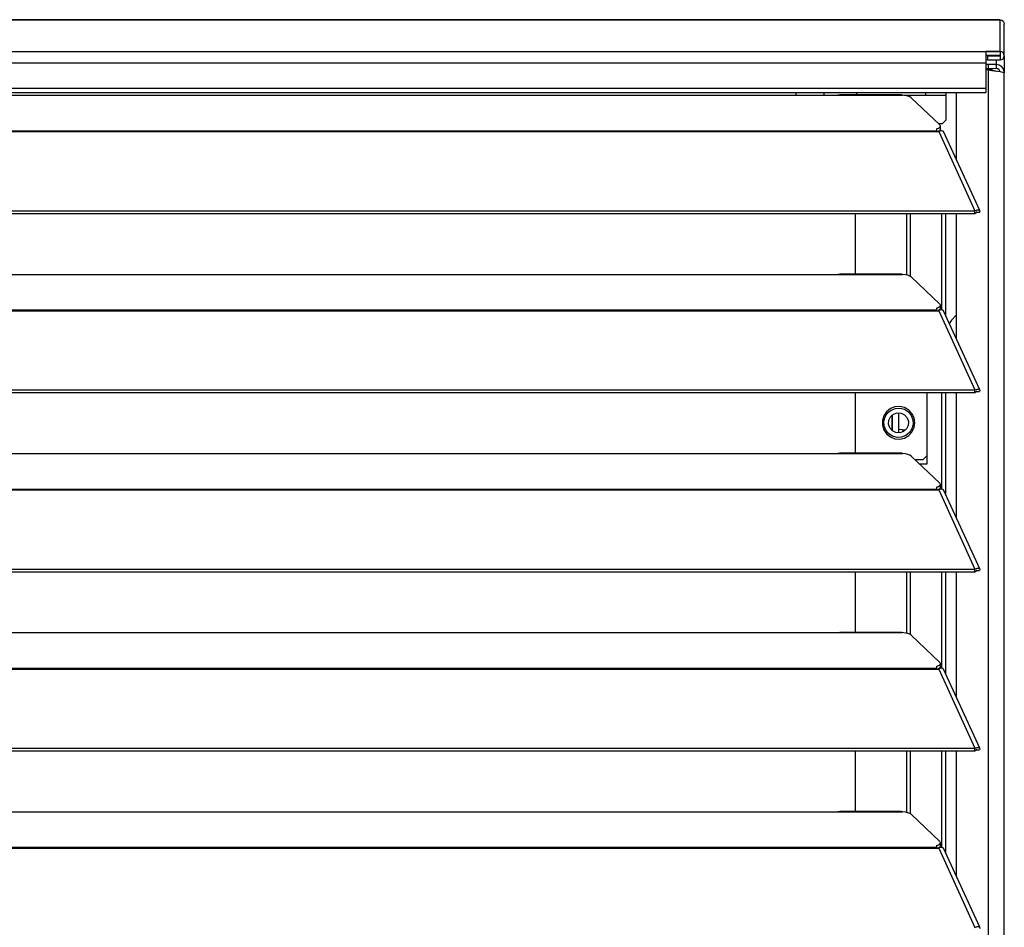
# Model space of a CAD drawing. Header units: millimetres. Extents: x 0 to 39025, y -31299 to 8400.
# Tile 187 of 209: x 15632 to 15873, y 2462 to 2684. Entities that reach past the tile are written whole.
import ezdxf

# ---------------------------------------------------------------- set-up
doc = ezdxf.new("R2010")
doc.units = ezdxf.units.MM

# ---------------------------------------------------------------- blocks, each defined once
blk = doc.blocks.new('*U96')
at = {"lineweight": 25}
for points in [[(1148.95, 902.8), (1148.95, 902.8), (1.05, 902.8), (1.05, 902.8)], [(1.05, 902.8), (1.05, 902.8), (1148.95, 902.8), (1148.95, 902.8)], [(1148.95, 902.8), (1148.95, 902.8), (1148.95, 902.78), (1148.95, 902.78)], [(1148.95, 895.02), (1148.95, 895.02), (1148.95, 902.78), (1148.95, 902.78)], [(1150, 893.97), (1150, 893.97), (1150, 901.72), (1150, 901.72)], [(1.05, 895.02), (1.05, 895.02), (1148.95, 895.02), (1148.95, 895.02)], [(1148.95, 895.02), (1148.95, 895.02), (1145.5, 895.02), (1145.5, 895.02)], [(1148.95, 895.02), (1148.95, 895.02), (1148.95, 894.02), (1148.95, 894.02)], [(1145.5, 892.11), (1145.5, 892.11), (4.5, 892.11), (4.5, 892.11)], [(1148.95, 894.02), (1148.95, 894.02), (1145.5, 894.02), (1145.5, 894.02)], [(1145.85, 893.92), (1145.85, 893.92), (1145.5, 893.93), (1145.5, 893.93)], [(1145.85, 892.91), (1145.85, 892.91), (1145.5, 892.92), (1145.5, 892.92)], [(1145.5, 892.11), (1145.5, 892.11), (1145.5, 885.96), (1145.5, 885.96)], [(1146.09, 891.79), (1146.09, 891.79), (1145.5, 891.83), (1145.5, 891.83)], [(1145.85, 893.92), (1145.85, 893.92), (1145.85, 892.91), (1145.85, 892.91)], [(1145.85, 893.92), (1145.85, 893.92), (1148.95, 893.92), (1148.95, 893.92)], [(1145.85, 892.91), (1145.85, 892.91), (1148.95, 892.91), (1148.95, 892.91)], [(1148, 891.79), (1148, 891.79), (1146.09, 891.79), (1146.09, 891.79)], [(1146.09, 890.78), (1146.09, 890.78), (1146.09, 891.79), (1146.09, 891.79)], [(1148, 892.91), (1148, 892.91), (1148, 891.79), (1148, 891.79)], [(1148, 891.79), (1148, 891.79), (1148, 890.79), (1148, 890.79)], [(1148.95, 893.92), (1148.95, 893.92), (1148.95, 894.02), (1148.95, 894.02)], [(1148.95, 893.92), (1148.95, 893.92), (1148.95, 892.91), (1148.95, 892.91)], [(1150, 893.97), (1150, 893.97), (1150, 889.79), (1150, 889.79)], [(1146.09, 890.78), (1146.09, 890.78), (1145.5, 890.83), (1145.5, 890.83)], [(1147.05, 890.48), (1147.05, 890.48), (1145.5, 890.59), (1145.5, 890.59)], [(1146.09, 890.48), (1146.09, 890.48), (1145.5, 890.52), (1145.5, 890.52)], [(1148, 890.79), (1148, 890.79), (1146.09, 890.78), (1146.09, 890.78)], [(1146.09, 890.48), (1146.09, 890.48), (1147.05, 890.48), (1147.05, 890.48)], [(1146.09, 16.6), (1146.09, 16.6), (1146.09, 890.48), (1146.09, 890.48)], [(1147.99, 890.18), (1147.99, 890.18), (1147.99, 890.18), (1147.99, 890.18)], [(1150, 16.6), (1150, 16.6), (1150, 889.79), (1150, 889.79)], [(4.5, 885.96), (4.5, 885.96), (1145.5, 885.96), (1145.5, 885.96)], [(4.5, 884.91), (4.5, 884.91), (1145.5, 884.91), (1145.5, 884.91)], [(1098.95, 884.27), (1098.95, 884.27), (1098.95, 884.91), (1098.95, 884.91)], [(1138.25, 868.35), (1138.25, 868.35), (1138.25, 884.91), (1138.25, 884.91)], [(840, 884.27), (840, 884.27), (1108, 884.27), (1108, 884.27)], [(1105.75, 884.27), (1105.75, 884.27), (1108, 884.27), (1108, 884.27)], [(1108, 884.27), (1108, 884.27), (1125, 884.27), (1125, 884.27)], [(1124.76, 884.35), (1124.76, 884.35), (1109.65, 884.35), (1109.65, 884.35)], [(1125.36, 884.27), (1125.36, 884.27), (1130.75, 884.27), (1130.75, 884.27)], [(1127.16, 883.65), (1127.16, 883.65), (1134.15, 876.97), (1134.15, 876.97)], [(1130.75, 884.27), (1130.75, 884.27), (1135.75, 884.27), (1135.75, 884.27)], [(1135.75, 878.24), (1135.75, 878.24), (1135.75, 884.27), (1135.75, 884.27)], [(1134.75, 877.23), (1134.75, 877.23), (1135.75, 878.24), (1135.75, 878.24)], [(16.21, 875.56), (16.21, 875.56), (1133.33, 875.56), (1133.33, 875.56)], [(16.21, 875.34), (16.21, 875.34), (1133.33, 875.34), (1133.33, 875.34)], [(1133.33, 875.99), (1133.33, 875.99), (1133.33, 875.56), (1133.33, 875.56)], [(1133.33, 875.34), (1133.33, 875.34), (1133.89, 875.34), (1133.89, 875.34)], [(1133.81, 875.34), (1133.81, 875.34), (1133.77, 875.38), (1133.77, 875.38)], [(1134.75, 877.23), (1134.75, 877.23), (1133.87, 877.23), (1133.87, 877.23)], [(1133.89, 875.34), (1133.89, 875.34), (1142.8, 855.91), (1142.8, 855.91)], [(1133.89, 875.34), (1133.89, 875.34), (1133.89, 875.34), (1133.89, 875.34)], [(1133.89, 875.34), (1133.89, 875.34), (1133.89, 875.34), (1133.89, 875.34)], [(1134.39, 875.51), (1134.39, 875.51), (1134.21, 875.68), (1134.21, 875.68)], [(1134.3, 875.91), (1134.3, 875.91), (1134.3, 876.68), (1134.3, 876.68)], [(1143.96, 855.93), (1143.96, 855.93), (1135.06, 875.32), (1135.06, 875.32)], [(7.21, 855.91), (7.21, 855.91), (1142.79, 855.91), (1142.79, 855.91)], [(1142.8, 855.91), (1142.8, 855.91), (1142.79, 855.91), (1142.79, 855.91)], [(1142.79, 855.25), (1142.79, 855.25), (1142.79, 855.91), (1142.79, 855.91)], [(1142.8, 855.26), (1142.8, 855.26), (1142.8, 855.91), (1142.8, 855.91)], [(1143.19, 855.57), (1143.19, 855.57), (1143.13, 855.54), (1143.13, 855.54)], [(1143.13, 855.54), (1143.13, 855.54), (1143.89, 855.54), (1143.89, 855.54)], [(7.21, 855.25), (7.21, 855.25), (1142.79, 855.25), (1142.79, 855.25)], [(1113.49, 840.37), (1113.49, 840.37), (1113.49, 855.25), (1113.49, 855.25)], [(1126.04, 840.14), (1126.04, 840.14), (1126.04, 855.25), (1126.04, 855.25)], [(1126.99, 839.79), (1126.99, 839.79), (1126.99, 855.25), (1126.99, 855.25)], [(1134.66, 831.56), (1134.66, 831.56), (1134.66, 855.25), (1134.66, 855.25)], [(1135.61, 830.13), (1135.61, 830.13), (1135.61, 855.25), (1135.61, 855.25)], [(1138.25, 824.38), (1138.25, 824.38), (1138.25, 855.25), (1138.25, 855.25)], [(1142.8, 855.26), (1142.8, 855.26), (1142.79, 855.25), (1142.79, 855.25)], [(840, 840.29), (840, 840.29), (1108, 840.29), (1108, 840.29)], [(1108, 840.29), (1108, 840.29), (1125, 840.29), (1125, 840.29)], [(1124.76, 840.37), (1124.76, 840.37), (1109.65, 840.37), (1109.65, 840.37)], [(1127.16, 839.68), (1127.16, 839.68), (1134.15, 832.99), (1134.15, 832.99)], [(16.21, 831.59), (16.21, 831.59), (1133.33, 831.59), (1133.33, 831.59)], [(16.21, 831.36), (16.21, 831.36), (1133.33, 831.36), (1133.33, 831.36)], [(1133.33, 832.02), (1133.33, 832.02), (1133.33, 831.59), (1133.33, 831.59)], [(1133.33, 831.36), (1133.33, 831.36), (1133.89, 831.36), (1133.89, 831.36)], [(1133.81, 831.36), (1133.81, 831.36), (1133.77, 831.4), (1133.77, 831.4)], [(1133.89, 831.37), (1133.89, 831.37), (1133.89, 831.36), (1133.89, 831.36)], [(1133.89, 831.36), (1133.89, 831.36), (1133.89, 831.37), (1133.89, 831.37)], [(1133.89, 831.36), (1133.89, 831.36), (1142.8, 811.94), (1142.8, 811.94)], [(1134.39, 831.54), (1134.39, 831.54), (1134.21, 831.71), (1134.21, 831.71)], [(1134.3, 831.94), (1134.3, 831.94), (1134.3, 832.7), (1134.3, 832.7)], [(1143.96, 811.96), (1143.96, 811.96), (1135.06, 831.35), (1135.06, 831.35)], [(7.21, 811.93), (7.21, 811.93), (1142.79, 811.93), (1142.79, 811.93)], [(7.21, 811.28), (7.21, 811.28), (1142.79, 811.28), (1142.79, 811.28)], [(1113.49, 796.4), (1113.49, 796.4), (1113.49, 811.28), (1113.49, 811.28)], [(1131.04, 793.81), (1131.04, 793.81), (1131.04, 811.28), (1131.04, 811.28)], [(1134.66, 787.59), (1134.66, 787.59), (1134.66, 811.28), (1134.66, 811.28)], [(1135.61, 786.16), (1135.61, 786.16), (1135.61, 811.28), (1135.61, 811.28)], [(1138.25, 780.4), (1138.25, 780.4), (1138.25, 811.28), (1138.25, 811.28)], [(1142.8, 811.94), (1142.8, 811.94), (1142.79, 811.93), (1142.79, 811.93)], [(1142.79, 811.28), (1142.79, 811.28), (1142.79, 811.93), (1142.79, 811.93)], [(1142.8, 811.28), (1142.8, 811.28), (1142.79, 811.28), (1142.79, 811.28)], [(1142.8, 811.28), (1142.8, 811.28), (1142.8, 811.94), (1142.8, 811.94)], [(1143.19, 811.59), (1143.19, 811.59), (1143.13, 811.57), (1143.13, 811.57)], [(1143.13, 811.57), (1143.13, 811.57), (1143.89, 811.57), (1143.89, 811.57)], [(1122.5, 805.78), (1122.5, 805.78), (1122.5, 801.93), (1122.5, 801.93)], [(1122.5, 801.93), (1122.5, 801.93), (1122.5, 805.78), (1122.5, 805.78)], [(1124, 806.33), (1124, 806.33), (1124, 801.39), (1124, 801.39)], [(1124, 802.3), (1124, 802.3), (1125.79, 802.12), (1125.79, 802.12)], [(1125, 802.25), (1125, 802.25), (1125, 801.58), (1125, 801.58)], [(840, 796.32), (840, 796.32), (1108, 796.32), (1108, 796.32)], [(1108, 796.32), (1108, 796.32), (1125, 796.32), (1125, 796.32)], [(1124.76, 796.4), (1124.76, 796.4), (1109.65, 796.4), (1109.65, 796.4)], [(1127.16, 795.7), (1127.16, 795.7), (1134.15, 789.01), (1134.15, 789.01)], [(1130.04, 794.81), (1130.04, 794.81), (1131.04, 795.82), (1131.04, 795.82)], [(1130.04, 794.81), (1130.04, 794.81), (1128.09, 794.81), (1128.09, 794.81)], [(1129.14, 793.81), (1129.14, 793.81), (1131.04, 793.81), (1131.04, 793.81)], [(1133.33, 788.04), (1133.33, 788.04), (1133.33, 787.61), (1133.33, 787.61)], [(1134.3, 787.96), (1134.3, 787.96), (1134.3, 788.73), (1134.3, 788.73)], [(16.21, 787.61), (16.21, 787.61), (1133.33, 787.61), (1133.33, 787.61)], [(16.21, 787.39), (16.21, 787.39), (1133.33, 787.39), (1133.33, 787.39)], [(1133.33, 787.39), (1133.33, 787.39), (1133.89, 787.39), (1133.89, 787.39)], [(1133.81, 787.39), (1133.81, 787.39), (1133.77, 787.44), (1133.77, 787.44)], [(1133.89, 787.39), (1133.89, 787.39), (1142.8, 767.96), (1142.8, 767.96)], [(1134.39, 787.56), (1134.39, 787.56), (1134.21, 787.74), (1134.21, 787.74)], [(1143.96, 767.98), (1143.96, 767.98), (1135.06, 787.38), (1135.06, 787.38)], [(7.21, 767.96), (7.21, 767.96), (1142.79, 767.96), (1142.79, 767.96)], [(7.21, 767.31), (7.21, 767.31), (1142.79, 767.31), (1142.79, 767.31)], [(1113.49, 752.43), (1113.49, 752.43), (1113.49, 767.31), (1113.49, 767.31)], [(1126.04, 752.19), (1126.04, 752.19), (1126.04, 767.31), (1126.04, 767.31)], [(1126.99, 751.84), (1126.99, 751.84), (1126.99, 767.31), (1126.99, 767.31)], [(1134.66, 743.62), (1134.66, 743.62), (1134.66, 767.31), (1134.66, 767.31)], [(1135.61, 742.19), (1135.61, 742.19), (1135.61, 767.31), (1135.61, 767.31)], [(1138.25, 736.43), (1138.25, 736.43), (1138.25, 767.31), (1138.25, 767.31)], [(1142.8, 767.96), (1142.8, 767.96), (1142.79, 767.96), (1142.79, 767.96)], [(1142.79, 767.31), (1142.79, 767.31), (1142.79, 767.96), (1142.79, 767.96)], [(1142.8, 767.31), (1142.8, 767.31), (1142.79, 767.31), (1142.79, 767.31)], [(1142.8, 767.31), (1142.8, 767.31), (1142.8, 767.96), (1142.8, 767.96)], [(1143.19, 767.62), (1143.19, 767.62), (1143.13, 767.6), (1143.13, 767.6)], [(1143.13, 767.6), (1143.13, 767.6), (1143.89, 767.59), (1143.89, 767.59)], [(840, 752.35), (840, 752.35), (1108, 752.35), (1108, 752.35)], [(1108, 752.35), (1108, 752.35), (1125, 752.35), (1125, 752.35)], [(1124.76, 752.43), (1124.76, 752.43), (1109.65, 752.43), (1109.65, 752.43)], [(1127.16, 751.73), (1127.16, 751.73), (1134.15, 745.04), (1134.15, 745.04)], [(1134.3, 743.99), (1134.3, 743.99), (1134.3, 744.76), (1134.3, 744.76)], [(16.21, 743.64), (16.21, 743.64), (1133.33, 743.64), (1133.33, 743.64)], [(16.21, 743.42), (16.21, 743.42), (1133.33, 743.42), (1133.33, 743.42)], [(1133.33, 744.07), (1133.33, 744.07), (1133.33, 743.64), (1133.33, 743.64)], [(1133.33, 743.42), (1133.33, 743.42), (1133.89, 743.42), (1133.89, 743.42)], [(1133.81, 743.42), (1133.81, 743.42), (1133.77, 743.46), (1133.77, 743.46)], [(1133.89, 743.42), (1133.89, 743.42), (1142.8, 723.99), (1142.8, 723.99)], [(1134.39, 743.59), (1134.39, 743.59), (1134.21, 743.76), (1134.21, 743.76)], [(1143.96, 724.01), (1143.96, 724.01), (1135.06, 743.4), (1135.06, 743.4)], [(7.21, 723.99), (7.21, 723.99), (1142.79, 723.99), (1142.79, 723.99)], [(7.21, 723.33), (7.21, 723.33), (1142.79, 723.33), (1142.79, 723.33)], [(1113.49, 708.45), (1113.49, 708.45), (1113.49, 723.33), (1113.49, 723.33)], [(1126.04, 708.22), (1126.04, 708.22), (1126.04, 723.33), (1126.04, 723.33)], [(1126.99, 707.87), (1126.99, 707.87), (1126.99, 723.33), (1126.99, 723.33)], [(1134.66, 699.64), (1134.66, 699.64), (1134.66, 723.33), (1134.66, 723.33)], [(1135.61, 698.21), (1135.61, 698.21), (1135.61, 723.33), (1135.61, 723.33)], [(1138.25, 692.46), (1138.25, 692.46), (1138.25, 723.33), (1138.25, 723.33)], [(1142.8, 723.99), (1142.8, 723.99), (1142.79, 723.99), (1142.79, 723.99)], [(1142.79, 723.33), (1142.79, 723.33), (1142.79, 723.99), (1142.79, 723.99)], [(1142.8, 723.33), (1142.8, 723.33), (1142.79, 723.33), (1142.79, 723.33)], [(1142.8, 723.33), (1142.8, 723.33), (1142.8, 723.99), (1142.8, 723.99)], [(1143.19, 723.64), (1143.19, 723.64), (1143.13, 723.62), (1143.13, 723.62)], [(1143.13, 723.62), (1143.13, 723.62), (1143.89, 723.62), (1143.89, 723.62)], [(840, 708.37), (840, 708.37), (1108, 708.37), (1108, 708.37)], [(1108, 708.37), (1108, 708.37), (1125, 708.37), (1125, 708.37)], [(1124.76, 708.45), (1124.76, 708.45), (1109.65, 708.45), (1109.65, 708.45)], [(1127.16, 707.76), (1127.16, 707.76), (1134.15, 701.07), (1134.15, 701.07)], [(16.21, 699.67), (16.21, 699.67), (1133.33, 699.67), (1133.33, 699.67)], [(16.21, 699.44), (16.21, 699.44), (1133.33, 699.44), (1133.33, 699.44)], [(1133.33, 700.1), (1133.33, 700.1), (1133.33, 699.67), (1133.33, 699.67)], [(1133.33, 699.44), (1133.33, 699.44), (1133.89, 699.44), (1133.89, 699.44)], [(1133.81, 699.44), (1133.81, 699.44), (1133.77, 699.48), (1133.77, 699.48)], [(1133.89, 699.45), (1133.89, 699.45), (1133.89, 699.44), (1133.89, 699.44)], [(1133.89, 699.44), (1133.89, 699.44), (1133.89, 699.45), (1133.89, 699.45)], [(1133.89, 699.44), (1133.89, 699.44), (1142.8, 680.02), (1142.8, 680.02)], [(1134.39, 699.62), (1134.39, 699.62), (1134.21, 699.79), (1134.21, 699.79)], [(1134.3, 700.02), (1134.3, 700.02), (1134.3, 700.78), (1134.3, 700.78)], [(1143.96, 680.04), (1143.96, 680.04), (1135.06, 699.43), (1135.06, 699.43)]]:
    blk.add_open_spline(points, degree=3, dxfattribs=at)
for points, knots in [([(1148.95, 902.8), (1148.95, 902.8), (1148.95, 902.8), (1148.95, 902.8), (1148.95, 902.8), (1148.95, 902.8), (1148.95, 902.8)], [0, 0, 0, 0, 1, 1, 1, 2, 2, 2, 2]), ([(1148.95, 902.78), (1148.95, 902.78), (1149.35, 902.7), (1149.35, 902.7), (1149.35, 902.7), (1149.69, 902.47), (1149.69, 902.47), (1149.69, 902.47), (1149.92, 902.13), (1149.92, 902.13), (1149.92, 902.13), (1150, 901.72), (1150, 901.72)], [0, 0, 0, 0, 1, 1, 1, 2, 2, 2, 3, 3, 3, 4, 4, 4, 4]), ([(1145.5, 895.02), (1145.5, 895.02), (1145.5, 894.96), (1145.5, 894.96), (1145.5, 894.96), (1145.5, 894.78), (1145.5, 894.78), (1145.5, 894.78), (1145.5, 894.51), (1145.5, 894.51), (1145.5, 894.51), (1145.5, 894.15), (1145.5, 894.15), (1145.5, 894.15), (1145.5, 893.71), (1145.5, 893.71), (1145.5, 893.71), (1145.5, 893.21), (1145.5, 893.21), (1145.5, 893.21), (1145.5, 892.67), (1145.5, 892.67), (1145.5, 892.67), (1145.5, 892.11), (1145.5, 892.11)], [0, 0, 0, 0, 1, 1, 1, 2, 2, 2, 3, 3, 3, 4, 4, 4, 5, 5, 5, 6, 6, 6, 7, 7, 7, 8, 8, 8, 8]), ([(1148.95, 892.91), (1148.95, 892.91), (1149.35, 893), (1149.35, 893), (1149.35, 893), (1149.69, 893.22), (1149.69, 893.22), (1149.69, 893.22), (1149.92, 893.56), (1149.92, 893.56), (1149.92, 893.56), (1150, 893.97), (1150, 893.97), (1150, 893.97), (1149.92, 894.37), (1149.92, 894.37), (1149.92, 894.37), (1149.69, 894.71), (1149.69, 894.71), (1149.69, 894.71), (1149.35, 894.94), (1149.35, 894.94), (1149.35, 894.94), (1148.95, 895.02), (1148.95, 895.02)], [0, 0, 0, 0, 1, 1, 1, 2, 2, 2, 3, 3, 3, 4, 4, 4, 5, 5, 5, 6, 6, 6, 7, 7, 7, 8, 8, 8, 8]), ([(1150, 889.79), (1150, 889.79), (1149.85, 890.56), (1149.85, 890.56), (1149.85, 890.56), (1149.41, 891.21), (1149.41, 891.21), (1149.41, 891.21), (1148.76, 891.64), (1148.76, 891.64), (1148.76, 891.64), (1148, 891.79), (1148, 891.79)], [0, 0, 0, 0, 1, 1, 1, 2, 2, 2, 3, 3, 3, 4, 4, 4, 4]), ([(1148.95, 893.92), (1148.95, 893.92), (1148.97, 893.92), (1148.97, 893.92), (1148.97, 893.92), (1148.98, 893.93), (1148.98, 893.93), (1148.98, 893.93), (1148.99, 893.95), (1148.99, 893.95), (1148.99, 893.95), (1149, 893.97), (1149, 893.97), (1149, 893.97), (1148.99, 893.99), (1148.99, 893.99), (1148.99, 893.99), (1148.98, 894.01), (1148.98, 894.01), (1148.98, 894.01), (1148.97, 894.02), (1148.97, 894.02), (1148.97, 894.02), (1148.95, 894.02), (1148.95, 894.02)], [0, 0, 0, 0, 1, 1, 1, 2, 2, 2, 3, 3, 3, 4, 4, 4, 5, 5, 5, 6, 6, 6, 7, 7, 7, 8, 8, 8, 8]), ([(1146.09, 890.48), (1146.09, 890.48), (1146.43, 890.39), (1146.43, 890.39), (1146.43, 890.39), (1146.95, 890.31), (1146.95, 890.31), (1146.95, 890.31), (1147.61, 890.22), (1147.61, 890.22), (1147.61, 890.22), (1148.31, 890.14), (1148.31, 890.14), (1148.31, 890.14), (1148.97, 890.05), (1148.97, 890.05), (1148.97, 890.05), (1149.52, 889.96), (1149.52, 889.96), (1149.52, 889.96), (1149.87, 889.88), (1149.87, 889.88), (1149.87, 889.88), (1150, 889.79), (1150, 889.79)], [0, 0, 0, 0, 1, 1, 1, 2, 2, 2, 3, 3, 3, 4, 4, 4, 5, 5, 5, 6, 6, 6, 7, 7, 7, 8, 8, 8, 8]), ([(1147.05, 890.48), (1147.05, 890.48), (1147.21, 890.39), (1147.21, 890.39), (1147.21, 890.39), (1147.48, 890.31), (1147.48, 890.31), (1147.48, 890.31), (1147.8, 890.22), (1147.8, 890.22), (1147.8, 890.22), (1147.99, 890.18), (1147.99, 890.18)], [0, 0, 0, 0, 1, 1, 1, 2, 2, 2, 3, 3, 3, 4, 4, 4, 4]), ([(1148.95, 890.05), (1148.95, 890.05), (1148.92, 890.18), (1148.92, 890.18), (1148.92, 890.18), (1148.7, 890.5), (1148.7, 890.5), (1148.7, 890.5), (1148.38, 890.71), (1148.38, 890.71), (1148.38, 890.71), (1148, 890.79), (1148, 890.79)], [0, 0, 0, 0, 1, 1, 1, 2, 2, 2, 3, 3, 3, 4, 4, 4, 4]), ([(1105.75, 884.27), (1105.75, 884.27), (1105.75, 884.66), (1105.75, 884.66), (1105.75, 884.66), (1105.75, 884.91), (1105.75, 884.91)], [0, 0, 0, 0, 1, 1, 1, 2, 2, 2, 2]), ([(1113.75, 884.91), (1113.75, 884.91), (1113.75, 884.66), (1113.75, 884.66), (1113.75, 884.66), (1113.75, 884.35), (1113.75, 884.35)], [0, 0, 0, 0, 1, 1, 1, 2, 2, 2, 2]), ([(1130.75, 884.27), (1130.75, 884.27), (1130.75, 884.66), (1130.75, 884.66), (1130.75, 884.66), (1130.75, 884.91), (1130.75, 884.91)], [0, 0, 0, 0, 1, 1, 1, 2, 2, 2, 2]), ([(1135.75, 884.27), (1135.75, 884.27), (1135.75, 884.66), (1135.75, 884.66), (1135.75, 884.66), (1135.75, 884.91), (1135.75, 884.91)], [0, 0, 0, 0, 1, 1, 1, 2, 2, 2, 2]), ([(1145.5, 885.96), (1145.5, 885.96), (1145.5, 885.56), (1145.5, 885.56), (1145.5, 885.56), (1145.5, 885.22), (1145.5, 885.22), (1145.5, 885.22), (1145.5, 884.99), (1145.5, 884.99), (1145.5, 884.99), (1145.5, 884.91), (1145.5, 884.91)], [0, 0, 0, 0, 1, 1, 1, 2, 2, 2, 3, 3, 3, 4, 4, 4, 4]), ([(1108, 884.27), (1108, 884.27), (1109.12, 884.32), (1109.12, 884.32), (1109.12, 884.32), (1109.65, 884.33), (1109.65, 884.33)], [0, 0, 0, 0, 1, 1, 1, 2, 2, 2, 2]), ([(1124.76, 884.32), (1124.76, 884.32), (1124.88, 884.33), (1124.88, 884.33), (1124.88, 884.33), (1124.95, 884.29), (1124.95, 884.29), (1124.95, 884.29), (1125, 884.27), (1125, 884.27)], [0, 0, 0, 0, 1, 1, 1, 2, 2, 2, 3, 3, 3, 3]), ([(1127.16, 883.65), (1127.16, 883.65), (1126.83, 883.86), (1126.83, 883.86), (1126.83, 883.86), (1126.34, 884.05), (1126.34, 884.05), (1126.34, 884.05), (1125.72, 884.18), (1125.72, 884.18), (1125.72, 884.18), (1125, 884.27), (1125, 884.27)], [0, 0, 0, 0, 1, 1, 1, 2, 2, 2, 3, 3, 3, 4, 4, 4, 4]), ([(1133.33, 875.99), (1133.33, 875.99), (1133.63, 876.09), (1133.63, 876.09), (1133.63, 876.09), (1133.87, 876.19), (1133.87, 876.19), (1133.87, 876.19), (1134.07, 876.32), (1134.07, 876.32), (1134.07, 876.32), (1134.2, 876.44), (1134.2, 876.44), (1134.2, 876.44), (1134.28, 876.57), (1134.28, 876.57), (1134.28, 876.57), (1134.3, 876.7), (1134.3, 876.7), (1134.3, 876.7), (1134.26, 876.84), (1134.26, 876.84), (1134.26, 876.84), (1134.15, 876.97), (1134.15, 876.97)], [0, 0, 0, 0, 1, 1, 1, 2, 2, 2, 3, 3, 3, 4, 4, 4, 5, 5, 5, 6, 6, 6, 7, 7, 7, 8, 8, 8, 8]), ([(1133.33, 875.56), (1133.33, 875.56), (1133.33, 875.54), (1133.33, 875.54), (1133.33, 875.54), (1133.33, 875.51), (1133.33, 875.51), (1133.33, 875.51), (1133.33, 875.49), (1133.33, 875.49), (1133.33, 875.49), (1133.33, 875.47), (1133.33, 875.47), (1133.33, 875.47), (1133.33, 875.44), (1133.33, 875.44), (1133.33, 875.44), (1133.33, 875.41), (1133.33, 875.41), (1133.33, 875.41), (1133.33, 875.37), (1133.33, 875.37), (1133.33, 875.37), (1133.33, 875.34), (1133.33, 875.34)], [0, 0, 0, 0, 1, 1, 1, 2, 2, 2, 3, 3, 3, 4, 4, 4, 5, 5, 5, 6, 6, 6, 7, 7, 7, 8, 8, 8, 8]), ([(1134.3, 875.91), (1134.3, 875.91), (1134.28, 875.81), (1134.28, 875.81), (1134.28, 875.81), (1134.2, 875.67), (1134.2, 875.67), (1134.2, 875.67), (1134.07, 875.55), (1134.07, 875.55), (1134.07, 875.55), (1133.87, 875.43), (1133.87, 875.43), (1133.87, 875.43), (1133.66, 875.34), (1133.66, 875.34)], [0, 0, 0, 0, 1, 1, 1, 2, 2, 2, 3, 3, 3, 4, 4, 4, 5, 5, 5, 5]), ([(1135.03, 875.31), (1135.03, 875.31), (1134.95, 875.45), (1134.95, 875.45), (1134.95, 875.45), (1134.62, 875.55), (1134.62, 875.55), (1134.62, 875.55), (1134.16, 875.47), (1134.16, 875.47), (1134.16, 875.47), (1133.89, 875.34), (1133.89, 875.34)], [0, 0, 0, 0, 1, 1, 1, 2, 2, 2, 3, 3, 3, 4, 4, 4, 4]), ([(1142.8, 855.91), (1142.8, 855.91), (1143.3, 856.12), (1143.3, 856.12), (1143.3, 856.12), (1143.7, 856.12), (1143.7, 856.12), (1143.7, 856.12), (1143.94, 855.96), (1143.94, 855.96), (1143.94, 855.96), (1143.96, 855.68), (1143.96, 855.68), (1143.96, 855.68), (1143.89, 855.54), (1143.89, 855.54)], [0, 0, 0, 0, 1, 1, 1, 2, 2, 2, 3, 3, 3, 4, 4, 4, 5, 5, 5, 5]), ([(1142.8, 855.26), (1142.8, 855.26), (1143.06, 855.51), (1143.06, 855.51), (1143.06, 855.51), (1143.22, 855.59), (1143.22, 855.59), (1143.22, 855.59), (1143.21, 855.59), (1143.21, 855.59)], [0, 0, 0, 0, 1, 1, 1, 2, 2, 2, 3, 3, 3, 3]), ([(1108, 840.29), (1108, 840.29), (1109.12, 840.35), (1109.12, 840.35), (1109.12, 840.35), (1109.65, 840.35), (1109.65, 840.35)], [0, 0, 0, 0, 1, 1, 1, 2, 2, 2, 2]), ([(1124.76, 840.35), (1124.76, 840.35), (1124.88, 840.35), (1124.88, 840.35), (1124.88, 840.35), (1124.95, 840.32), (1124.95, 840.32), (1124.95, 840.32), (1125, 840.29), (1125, 840.29)], [0, 0, 0, 0, 1, 1, 1, 2, 2, 2, 3, 3, 3, 3]), ([(1127.16, 839.68), (1127.16, 839.68), (1126.83, 839.89), (1126.83, 839.89), (1126.83, 839.89), (1126.34, 840.07), (1126.34, 840.07), (1126.34, 840.07), (1125.72, 840.21), (1125.72, 840.21), (1125.72, 840.21), (1125, 840.29), (1125, 840.29)], [0, 0, 0, 0, 1, 1, 1, 2, 2, 2, 3, 3, 3, 4, 4, 4, 4]), ([(1133.33, 832.02), (1133.33, 832.02), (1133.63, 832.11), (1133.63, 832.11), (1133.63, 832.11), (1133.87, 832.22), (1133.87, 832.22), (1133.87, 832.22), (1134.07, 832.34), (1134.07, 832.34), (1134.07, 832.34), (1134.2, 832.47), (1134.2, 832.47), (1134.2, 832.47), (1134.28, 832.6), (1134.28, 832.6), (1134.28, 832.6), (1134.3, 832.73), (1134.3, 832.73), (1134.3, 832.73), (1134.26, 832.86), (1134.26, 832.86), (1134.26, 832.86), (1134.15, 832.99), (1134.15, 832.99)], [0, 0, 0, 0, 1, 1, 1, 2, 2, 2, 3, 3, 3, 4, 4, 4, 5, 5, 5, 6, 6, 6, 7, 7, 7, 8, 8, 8, 8]), ([(1133.33, 831.59), (1133.33, 831.59), (1133.33, 831.56), (1133.33, 831.56), (1133.33, 831.56), (1133.33, 831.54), (1133.33, 831.54), (1133.33, 831.54), (1133.33, 831.52), (1133.33, 831.52), (1133.33, 831.52), (1133.33, 831.49), (1133.33, 831.49), (1133.33, 831.49), (1133.33, 831.46), (1133.33, 831.46), (1133.33, 831.46), (1133.33, 831.43), (1133.33, 831.43), (1133.33, 831.43), (1133.33, 831.4), (1133.33, 831.4), (1133.33, 831.4), (1133.33, 831.36), (1133.33, 831.36)], [0, 0, 0, 0, 1, 1, 1, 2, 2, 2, 3, 3, 3, 4, 4, 4, 5, 5, 5, 6, 6, 6, 7, 7, 7, 8, 8, 8, 8]), ([(1134.3, 831.94), (1134.3, 831.94), (1134.28, 831.83), (1134.28, 831.83), (1134.28, 831.83), (1134.2, 831.7), (1134.2, 831.7), (1134.2, 831.7), (1134.07, 831.58), (1134.07, 831.58), (1134.07, 831.58), (1133.87, 831.46), (1133.87, 831.46), (1133.87, 831.46), (1133.66, 831.36), (1133.66, 831.36)], [0, 0, 0, 0, 1, 1, 1, 2, 2, 2, 3, 3, 3, 4, 4, 4, 5, 5, 5, 5]), ([(1135.03, 831.34), (1135.03, 831.34), (1134.95, 831.48), (1134.95, 831.48), (1134.95, 831.48), (1134.62, 831.58), (1134.62, 831.58), (1134.62, 831.58), (1134.16, 831.5), (1134.16, 831.5), (1134.16, 831.5), (1133.89, 831.37), (1133.89, 831.37)], [0, 0, 0, 0, 1, 1, 1, 2, 2, 2, 3, 3, 3, 4, 4, 4, 4]), ([(1138.25, 830.26), (1138.25, 830.26), (1138.13, 830.17), (1138.13, 830.17), (1138.13, 830.17), (1137.02, 829.05), (1137.02, 829.05), (1137.02, 829.05), (1136.47, 828.26), (1136.47, 828.26)], [0, 0, 0, 0, 1, 1, 1, 2, 2, 2, 3, 3, 3, 3]), ([(1142.8, 811.94), (1142.8, 811.94), (1143.3, 812.14), (1143.3, 812.14), (1143.3, 812.14), (1143.7, 812.15), (1143.7, 812.15), (1143.7, 812.15), (1143.94, 811.99), (1143.94, 811.99), (1143.94, 811.99), (1143.96, 811.72), (1143.96, 811.72), (1143.96, 811.72), (1143.89, 811.57), (1143.89, 811.57)], [0, 0, 0, 0, 1, 1, 1, 2, 2, 2, 3, 3, 3, 4, 4, 4, 5, 5, 5, 5]), ([(1142.8, 811.28), (1142.8, 811.28), (1143.06, 811.54), (1143.06, 811.54), (1143.06, 811.54), (1143.22, 811.62), (1143.22, 811.62), (1143.22, 811.62), (1143.21, 811.61), (1143.21, 811.61)], [0, 0, 0, 0, 1, 1, 1, 2, 2, 2, 3, 3, 3, 3]), ([(1128.04, 803.86), (1128.04, 803.86), (1127.86, 802.67), (1127.86, 802.67), (1127.86, 802.67), (1127.34, 801.59), (1127.34, 801.59), (1127.34, 801.59), (1126.53, 800.72), (1126.53, 800.72), (1126.53, 800.72), (1125.5, 800.11), (1125.5, 800.11), (1125.5, 800.11), (1124.34, 799.85), (1124.34, 799.85), (1124.34, 799.85), (1123.15, 799.94), (1123.15, 799.94), (1123.15, 799.94), (1122.04, 800.38), (1122.04, 800.38), (1122.04, 800.38), (1121.11, 801.13), (1121.11, 801.13), (1121.11, 801.13), (1120.44, 802.11), (1120.44, 802.11), (1120.44, 802.11), (1120.08, 803.26), (1120.08, 803.26), (1120.08, 803.26), (1120.08, 804.46), (1120.08, 804.46), (1120.08, 804.46), (1120.44, 805.6), (1120.44, 805.6), (1120.44, 805.6), (1121.11, 806.59), (1121.11, 806.59), (1121.11, 806.59), (1122.04, 807.34), (1122.04, 807.34), (1122.04, 807.34), (1123.15, 807.78), (1123.15, 807.78), (1123.15, 807.78), (1124.34, 807.87), (1124.34, 807.87), (1124.34, 807.87), (1125.5, 807.6), (1125.5, 807.6), (1125.5, 807.6), (1126.53, 807), (1126.53, 807), (1126.53, 807), (1127.34, 806.13), (1127.34, 806.13), (1127.34, 806.13), (1127.86, 805.05), (1127.86, 805.05), (1127.86, 805.05), (1128.04, 803.86), (1128.04, 803.86)], [0, 0, 0, 0, 1, 1, 1, 2, 2, 2, 3, 3, 3, 4, 4, 4, 5, 5, 5, 6, 6, 6, 7, 7, 7, 8, 8, 8, 9, 9, 9, 10, 10, 10, 11, 11, 11, 12, 12, 12, 13, 13, 13, 14, 14, 14, 15, 15, 15, 16, 16, 16, 17, 17, 17, 18, 18, 18, 19, 19, 19, 20, 20, 20, 21, 21, 21, 21]), ([(1120.92, 802.05), (1120.92, 802.05), (1120.51, 803.11), (1120.51, 803.11), (1120.51, 803.11), (1120.46, 804.24), (1120.46, 804.24), (1120.46, 804.24), (1120.75, 805.33), (1120.75, 805.33), (1120.75, 805.33), (1121.36, 806.28), (1121.36, 806.28), (1121.36, 806.28), (1122.24, 806.99), (1122.24, 806.99), (1122.24, 806.99), (1123.29, 807.4), (1123.29, 807.4), (1123.29, 807.4), (1124.41, 807.46), (1124.41, 807.46), (1124.41, 807.46), (1125.5, 807.17), (1125.5, 807.17), (1125.5, 807.17), (1126.45, 806.55), (1126.45, 806.55), (1126.45, 806.55), (1127.16, 805.67), (1127.16, 805.67)], [0, 0, 0, 0, 1, 1, 1, 2, 2, 2, 3, 3, 3, 4, 4, 4, 5, 5, 5, 6, 6, 6, 7, 7, 7, 8, 8, 8, 9, 9, 9, 10, 10, 10, 10]), ([(1127.16, 805.67), (1127.16, 805.67), (1127.56, 804.61), (1127.56, 804.61), (1127.56, 804.61), (1127.62, 803.48), (1127.62, 803.48), (1127.62, 803.48), (1127.33, 802.39), (1127.33, 802.39), (1127.33, 802.39), (1126.71, 801.44), (1126.71, 801.44), (1126.71, 801.44), (1125.84, 800.73), (1125.84, 800.73), (1125.84, 800.73), (1124.79, 800.32), (1124.79, 800.32), (1124.79, 800.32), (1123.66, 800.26), (1123.66, 800.26), (1123.66, 800.26), (1122.57, 800.56), (1122.57, 800.56), (1122.57, 800.56), (1121.63, 801.17), (1121.63, 801.17), (1121.63, 801.17), (1120.92, 802.05), (1120.92, 802.05)], [0, 0, 0, 0, 1, 1, 1, 2, 2, 2, 3, 3, 3, 4, 4, 4, 5, 5, 5, 6, 6, 6, 7, 7, 7, 8, 8, 8, 9, 9, 9, 10, 10, 10, 10]), ([(1126.17, 805.09), (1126.17, 805.09), (1125.54, 805.82), (1125.54, 805.82), (1125.54, 805.82), (1124.67, 806.25), (1124.67, 806.25), (1124.67, 806.25), (1123.72, 806.31), (1123.72, 806.31), (1123.72, 806.31), (1122.81, 806), (1122.81, 806), (1122.81, 806), (1122.09, 805.36), (1122.09, 805.36), (1122.09, 805.36), (1121.66, 804.5), (1121.66, 804.5), (1121.66, 804.5), (1121.6, 803.53), (1121.6, 803.53), (1121.6, 803.53), (1121.91, 802.63), (1121.91, 802.63), (1121.91, 802.63), (1122.54, 801.9), (1122.54, 801.9), (1122.54, 801.9), (1123.4, 801.47), (1123.4, 801.47), (1123.4, 801.47), (1124.36, 801.41), (1124.36, 801.41), (1124.36, 801.41), (1125.27, 801.72), (1125.27, 801.72), (1125.27, 801.72), (1125.99, 802.35), (1125.99, 802.35), (1125.99, 802.35), (1126.41, 803.22), (1126.41, 803.22), (1126.41, 803.22), (1126.47, 804.18), (1126.47, 804.18), (1126.47, 804.18), (1126.17, 805.09), (1126.17, 805.09)], [0, 0, 0, 0, 1, 1, 1, 2, 2, 2, 3, 3, 3, 4, 4, 4, 5, 5, 5, 6, 6, 6, 7, 7, 7, 8, 8, 8, 9, 9, 9, 10, 10, 10, 11, 11, 11, 12, 12, 12, 13, 13, 13, 14, 14, 14, 15, 15, 15, 16, 16, 16, 16]), ([(1108, 796.32), (1108, 796.32), (1109.12, 796.37), (1109.12, 796.37), (1109.12, 796.37), (1109.65, 796.38), (1109.65, 796.38)], [0, 0, 0, 0, 1, 1, 1, 2, 2, 2, 2]), ([(1124.76, 796.38), (1124.76, 796.38), (1124.88, 796.38), (1124.88, 796.38), (1124.88, 796.38), (1124.95, 796.34), (1124.95, 796.34), (1124.95, 796.34), (1125, 796.32), (1125, 796.32)], [0, 0, 0, 0, 1, 1, 1, 2, 2, 2, 3, 3, 3, 3]), ([(1127.16, 795.7), (1127.16, 795.7), (1126.83, 795.92), (1126.83, 795.92), (1126.83, 795.92), (1126.34, 796.1), (1126.34, 796.1), (1126.34, 796.1), (1125.72, 796.24), (1125.72, 796.24), (1125.72, 796.24), (1125, 796.32), (1125, 796.32)], [0, 0, 0, 0, 1, 1, 1, 2, 2, 2, 3, 3, 3, 4, 4, 4, 4]), ([(1133.33, 788.04), (1133.33, 788.04), (1133.63, 788.14), (1133.63, 788.14), (1133.63, 788.14), (1133.87, 788.25), (1133.87, 788.25), (1133.87, 788.25), (1134.07, 788.37), (1134.07, 788.37), (1134.07, 788.37), (1134.2, 788.49), (1134.2, 788.49), (1134.2, 788.49), (1134.28, 788.62), (1134.28, 788.62), (1134.28, 788.62), (1134.3, 788.75), (1134.3, 788.75), (1134.3, 788.75), (1134.26, 788.89), (1134.26, 788.89), (1134.26, 788.89), (1134.15, 789.01), (1134.15, 789.01)], [0, 0, 0, 0, 1, 1, 1, 2, 2, 2, 3, 3, 3, 4, 4, 4, 5, 5, 5, 6, 6, 6, 7, 7, 7, 8, 8, 8, 8]), ([(1134.3, 787.96), (1134.3, 787.96), (1134.28, 787.86), (1134.28, 787.86), (1134.28, 787.86), (1134.2, 787.73), (1134.2, 787.73), (1134.2, 787.73), (1134.07, 787.6), (1134.07, 787.6), (1134.07, 787.6), (1133.87, 787.48), (1133.87, 787.48), (1133.87, 787.48), (1133.66, 787.39), (1133.66, 787.39)], [0, 0, 0, 0, 1, 1, 1, 2, 2, 2, 3, 3, 3, 4, 4, 4, 5, 5, 5, 5]), ([(1133.33, 787.61), (1133.33, 787.61), (1133.33, 787.59), (1133.33, 787.59), (1133.33, 787.59), (1133.33, 787.57), (1133.33, 787.57), (1133.33, 787.57), (1133.33, 787.54), (1133.33, 787.54), (1133.33, 787.54), (1133.33, 787.52), (1133.33, 787.52), (1133.33, 787.52), (1133.33, 787.49), (1133.33, 787.49), (1133.33, 787.49), (1133.33, 787.46), (1133.33, 787.46), (1133.33, 787.46), (1133.33, 787.42), (1133.33, 787.42), (1133.33, 787.42), (1133.33, 787.39), (1133.33, 787.39)], [0, 0, 0, 0, 1, 1, 1, 2, 2, 2, 3, 3, 3, 4, 4, 4, 5, 5, 5, 6, 6, 6, 7, 7, 7, 8, 8, 8, 8]), ([(1135.03, 787.36), (1135.03, 787.36), (1134.95, 787.5), (1134.95, 787.5), (1134.95, 787.5), (1134.62, 787.61), (1134.62, 787.61), (1134.62, 787.61), (1134.16, 787.52), (1134.16, 787.52), (1134.16, 787.52), (1133.89, 787.39), (1133.89, 787.39)], [0, 0, 0, 0, 1, 1, 1, 2, 2, 2, 3, 3, 3, 4, 4, 4, 4]), ([(1142.8, 767.96), (1142.8, 767.96), (1143.3, 768.17), (1143.3, 768.17), (1143.3, 768.17), (1143.7, 768.18), (1143.7, 768.18), (1143.7, 768.18), (1143.94, 768.01), (1143.94, 768.01), (1143.94, 768.01), (1143.96, 767.74), (1143.96, 767.74), (1143.96, 767.74), (1143.89, 767.59), (1143.89, 767.59)], [0, 0, 0, 0, 1, 1, 1, 2, 2, 2, 3, 3, 3, 4, 4, 4, 5, 5, 5, 5]), ([(1142.8, 767.31), (1142.8, 767.31), (1143.06, 767.56), (1143.06, 767.56), (1143.06, 767.56), (1143.22, 767.65), (1143.22, 767.65), (1143.22, 767.65), (1143.21, 767.64), (1143.21, 767.64)], [0, 0, 0, 0, 1, 1, 1, 2, 2, 2, 3, 3, 3, 3]), ([(1108, 752.35), (1108, 752.35), (1109.12, 752.4), (1109.12, 752.4), (1109.12, 752.4), (1109.65, 752.4), (1109.65, 752.4)], [0, 0, 0, 0, 1, 1, 1, 2, 2, 2, 2]), ([(1124.76, 752.4), (1124.76, 752.4), (1124.88, 752.41), (1124.88, 752.41), (1124.88, 752.41), (1124.95, 752.37), (1124.95, 752.37), (1124.95, 752.37), (1125, 752.35), (1125, 752.35)], [0, 0, 0, 0, 1, 1, 1, 2, 2, 2, 3, 3, 3, 3]), ([(1127.16, 751.73), (1127.16, 751.73), (1126.83, 751.94), (1126.83, 751.94), (1126.83, 751.94), (1126.34, 752.12), (1126.34, 752.12), (1126.34, 752.12), (1125.72, 752.26), (1125.72, 752.26), (1125.72, 752.26), (1125, 752.35), (1125, 752.35)], [0, 0, 0, 0, 1, 1, 1, 2, 2, 2, 3, 3, 3, 4, 4, 4, 4]), ([(1133.33, 744.07), (1133.33, 744.07), (1133.63, 744.17), (1133.63, 744.17), (1133.63, 744.17), (1133.87, 744.27), (1133.87, 744.27), (1133.87, 744.27), (1134.07, 744.39), (1134.07, 744.39), (1134.07, 744.39), (1134.2, 744.52), (1134.2, 744.52), (1134.2, 744.52), (1134.28, 744.65), (1134.28, 744.65), (1134.28, 744.65), (1134.3, 744.78), (1134.3, 744.78), (1134.3, 744.78), (1134.26, 744.91), (1134.26, 744.91), (1134.26, 744.91), (1134.15, 745.04), (1134.15, 745.04)], [0, 0, 0, 0, 1, 1, 1, 2, 2, 2, 3, 3, 3, 4, 4, 4, 5, 5, 5, 6, 6, 6, 7, 7, 7, 8, 8, 8, 8]), ([(1133.33, 743.64), (1133.33, 743.64), (1133.33, 743.62), (1133.33, 743.62), (1133.33, 743.62), (1133.33, 743.59), (1133.33, 743.59), (1133.33, 743.59), (1133.33, 743.57), (1133.33, 743.57), (1133.33, 743.57), (1133.33, 743.54), (1133.33, 743.54), (1133.33, 743.54), (1133.33, 743.51), (1133.33, 743.51), (1133.33, 743.51), (1133.33, 743.49), (1133.33, 743.49), (1133.33, 743.49), (1133.33, 743.45), (1133.33, 743.45), (1133.33, 743.45), (1133.33, 743.42), (1133.33, 743.42)], [0, 0, 0, 0, 1, 1, 1, 2, 2, 2, 3, 3, 3, 4, 4, 4, 5, 5, 5, 6, 6, 6, 7, 7, 7, 8, 8, 8, 8]), ([(1134.3, 743.99), (1134.3, 743.99), (1134.28, 743.89), (1134.28, 743.89), (1134.28, 743.89), (1134.2, 743.75), (1134.2, 743.75), (1134.2, 743.75), (1134.07, 743.63), (1134.07, 743.63), (1134.07, 743.63), (1133.87, 743.51), (1133.87, 743.51), (1133.87, 743.51), (1133.66, 743.42), (1133.66, 743.42)], [0, 0, 0, 0, 1, 1, 1, 2, 2, 2, 3, 3, 3, 4, 4, 4, 5, 5, 5, 5]), ([(1135.03, 743.39), (1135.03, 743.39), (1134.95, 743.53), (1134.95, 743.53), (1134.95, 743.53), (1134.62, 743.63), (1134.62, 743.63), (1134.62, 743.63), (1134.16, 743.55), (1134.16, 743.55), (1134.16, 743.55), (1133.89, 743.42), (1133.89, 743.42)], [0, 0, 0, 0, 1, 1, 1, 2, 2, 2, 3, 3, 3, 4, 4, 4, 4]), ([(1142.8, 723.99), (1142.8, 723.99), (1143.3, 724.2), (1143.3, 724.2), (1143.3, 724.2), (1143.7, 724.2), (1143.7, 724.2), (1143.7, 724.2), (1143.94, 724.04), (1143.94, 724.04), (1143.94, 724.04), (1143.96, 723.76), (1143.96, 723.76), (1143.96, 723.76), (1143.89, 723.62), (1143.89, 723.62)], [0, 0, 0, 0, 1, 1, 1, 2, 2, 2, 3, 3, 3, 4, 4, 4, 5, 5, 5, 5]), ([(1142.8, 723.33), (1142.8, 723.33), (1143.06, 723.59), (1143.06, 723.59), (1143.06, 723.59), (1143.22, 723.67), (1143.22, 723.67), (1143.22, 723.67), (1143.21, 723.66), (1143.21, 723.66)], [0, 0, 0, 0, 1, 1, 1, 2, 2, 2, 3, 3, 3, 3]), ([(1108, 708.37), (1108, 708.37), (1109.12, 708.43), (1109.12, 708.43), (1109.12, 708.43), (1109.65, 708.43), (1109.65, 708.43)], [0, 0, 0, 0, 1, 1, 1, 2, 2, 2, 2]), ([(1124.76, 708.43), (1124.76, 708.43), (1124.88, 708.43), (1124.88, 708.43), (1124.88, 708.43), (1124.95, 708.4), (1124.95, 708.4), (1124.95, 708.4), (1125, 708.37), (1125, 708.37)], [0, 0, 0, 0, 1, 1, 1, 2, 2, 2, 3, 3, 3, 3]), ([(1127.16, 707.76), (1127.16, 707.76), (1126.83, 707.97), (1126.83, 707.97), (1126.83, 707.97), (1126.34, 708.15), (1126.34, 708.15), (1126.34, 708.15), (1125.72, 708.29), (1125.72, 708.29), (1125.72, 708.29), (1125, 708.37), (1125, 708.37)], [0, 0, 0, 0, 1, 1, 1, 2, 2, 2, 3, 3, 3, 4, 4, 4, 4]), ([(1133.33, 700.1), (1133.33, 700.1), (1133.63, 700.19), (1133.63, 700.19), (1133.63, 700.19), (1133.87, 700.3), (1133.87, 700.3), (1133.87, 700.3), (1134.07, 700.42), (1134.07, 700.42), (1134.07, 700.42), (1134.2, 700.54), (1134.2, 700.54), (1134.2, 700.54), (1134.28, 700.68), (1134.28, 700.68), (1134.28, 700.68), (1134.3, 700.81), (1134.3, 700.81), (1134.3, 700.81), (1134.26, 700.94), (1134.26, 700.94), (1134.26, 700.94), (1134.15, 701.07), (1134.15, 701.07)], [0, 0, 0, 0, 1, 1, 1, 2, 2, 2, 3, 3, 3, 4, 4, 4, 5, 5, 5, 6, 6, 6, 7, 7, 7, 8, 8, 8, 8]), ([(1133.33, 699.67), (1133.33, 699.67), (1133.33, 699.64), (1133.33, 699.64), (1133.33, 699.64), (1133.33, 699.62), (1133.33, 699.62), (1133.33, 699.62), (1133.33, 699.6), (1133.33, 699.6), (1133.33, 699.6), (1133.33, 699.57), (1133.33, 699.57), (1133.33, 699.57), (1133.33, 699.54), (1133.33, 699.54), (1133.33, 699.54), (1133.33, 699.51), (1133.33, 699.51), (1133.33, 699.51), (1133.33, 699.48), (1133.33, 699.48), (1133.33, 699.48), (1133.33, 699.44), (1133.33, 699.44)], [0, 0, 0, 0, 1, 1, 1, 2, 2, 2, 3, 3, 3, 4, 4, 4, 5, 5, 5, 6, 6, 6, 7, 7, 7, 8, 8, 8, 8]), ([(1134.3, 700.02), (1134.3, 700.02), (1134.28, 699.91), (1134.28, 699.91), (1134.28, 699.91), (1134.2, 699.78), (1134.2, 699.78), (1134.2, 699.78), (1134.07, 699.65), (1134.07, 699.65), (1134.07, 699.65), (1133.87, 699.54), (1133.87, 699.54), (1133.87, 699.54), (1133.66, 699.44), (1133.66, 699.44)], [0, 0, 0, 0, 1, 1, 1, 2, 2, 2, 3, 3, 3, 4, 4, 4, 5, 5, 5, 5]), ([(1135.03, 699.42), (1135.03, 699.42), (1134.95, 699.56), (1134.95, 699.56), (1134.95, 699.56), (1134.62, 699.65), (1134.62, 699.65), (1134.62, 699.65), (1134.16, 699.58), (1134.16, 699.58), (1134.16, 699.58), (1133.89, 699.45), (1133.89, 699.45)], [0, 0, 0, 0, 1, 1, 1, 2, 2, 2, 3, 3, 3, 4, 4, 4, 4]), ([(1142.8, 680.02), (1142.8, 680.02), (1143.3, 680.22), (1143.3, 680.22), (1143.3, 680.22), (1143.7, 680.23), (1143.7, 680.23), (1143.7, 680.23), (1143.94, 680.07), (1143.94, 680.07), (1143.94, 680.07), (1143.96, 679.79), (1143.96, 679.79), (1143.96, 679.79), (1143.89, 679.65), (1143.89, 679.65)], [0, 0, 0, 0, 1, 1, 1, 2, 2, 2, 3, 3, 3, 4, 4, 4, 5, 5, 5, 5])]:
    blk.add_open_spline(points, degree=3, knots=knots, dxfattribs=at)

msp = doc.modelspace()

# ---------------------------------------------------------------- block references
at = {"color": 1}
msp.add_blockref('*U96', (14723.38, 1781.66), dxfattribs=at)

doc.saveas('drawing.dxf')
